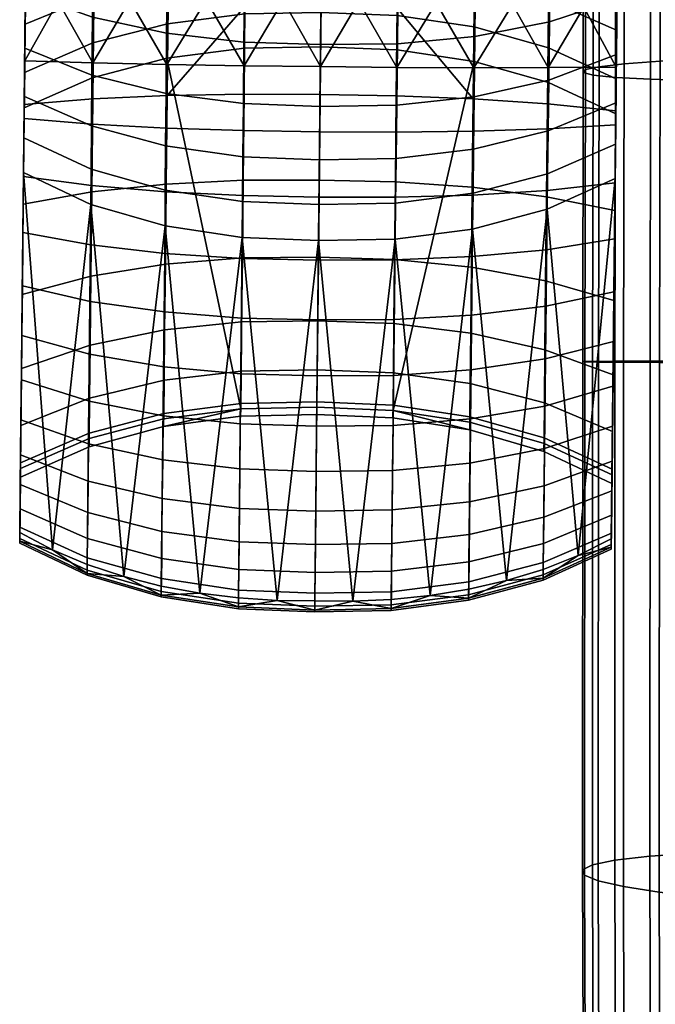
# Model space of a CAD drawing. Header units: millimetres. Extents: x -277 to 277, y -271 to 312.
# Tile 6 of 75: x -277 to -238, y -178 to -118. Entities that reach past the tile are written whole.
import ezdxf

# ---------------------------------------------------------------- set-up
doc = ezdxf.new("R2010")
doc.units = ezdxf.units.MM
doc.header["$MEASUREMENT"] = 0
for name, color, linetype in [('nozky', 250, 'Continuous'), ('podnoz', 7, 'Continuous'), ('podrucky', 7, 'Continuous'), ('sedak', 155, 'Continuous')]:
    doc.layers.add(name, color=color, linetype=linetype)

msp = doc.modelspace()

# ---------------------------------------------------------------- meshes
at = {"layer": 'nozky'}
mesh = msp.add_polyface(dxfattribs=at)
corners = [(-223.801, -223.797, 1), (-224.861, -224.857), (-227.635, -222.51), (-231.426, -218.703, 1), (-230.756, -220.649), (-235.834, -217.366, 1), (-234.141, -219.329), (-237.697, -218.583), (-241.327, -218.433), (-244.934, -218.883), (-245.003, -217.366, 1), (-240.418, -216.914, 1), (-228.583, -218.394, 2), (-225.503, -220.351, 2), (-235.43, -215.917, 2), (-231.916, -216.904, 2), (-249.411, -218.703, 1), (-249.773, -217.23, 2), (-246.299, -216.115, 2), (-248.416, -219.919), (-251.68, -221.515), (-253.475, -220.875, 1), (-242.698, -215.519, 2), (-239.049, -215.452, 2), (-254.637, -223.626), (-257.035, -223.797, 1), (-257.206, -226.195), (-259.317, -229.152), (-259.958, -227.358, 1), (-260.913, -232.417), (-261.95, -235.899), (-263.467, -235.83, 1), (-262.129, -231.421, 1), (-258.729, -223.394, 2), (-256.057, -220.909, 2), (-253.05, -218.84, 2), (-222.74, -222.736, 2), (-261.013, -226.241, 2), (-262.857, -229.392, 2), (-264.223, -232.775, 2), (-220.653, -230.752), (-222.514, -227.631), (-220.879, -227.358, 1), (-218.707, -231.421, 1), (-219.333, -234.137), (-218.397, -228.579, 2), (-216.908, -231.911, 2), (-217.37, -235.83, 1), (-215.921, -235.425, 2), (-220.355, -225.499, 2), (-227.635, -222.51), (-224.861, -224.857), (-232.641, -232.636), (-234.307, -231.269), (-236.209, -230.252), (-230.756, -220.649), (-238.272, -229.626), (-240.418, -229.414), (-241.327, -218.433), (-237.697, -218.583), (-234.141, -219.329), (-242.564, -229.626), (-244.934, -218.883), (-244.628, -230.252), (-248.416, -219.919), (-246.529, -231.269), (-251.68, -221.515), (-248.196, -232.636), (-254.637, -223.626), (-249.564, -234.303), (-250.581, -236.205), (-260.913, -232.417), (-259.317, -229.152), (-257.206, -226.195), (-230.256, -236.205), (-231.272, -234.303), (-222.514, -227.631), (-220.653, -230.752), (-178.444, -8, 375.728), (-192.391, -8, 374.508), (-192.264, -7.866, 373.057), (-178.188, -7.438, 372.794), (-192.518, -7.866, 375.958), (-178.701, -7.438, 378.661)]
mesh.append_faces([[corners[k] for k in face] for face in [(0, 1, 2, 2), (3, 2, 4, 4), (5, 6, 7, 7), (8, 9, 10, 11), (7, 8, 11, 5), (3, 4, 6, 6), (0, 3, 12, 13), (3, 0, 2, 2), (5, 3, 6, 6), (3, 5, 14, 15), (10, 16, 17, 18), (16, 10, 9, 19), (19, 20, 21, 16), (11, 10, 18, 22), (5, 11, 23, 14), (21, 20, 24, 24), (25, 24, 26, 26), (26, 27, 28, 25), (29, 30, 31, 32), (27, 29, 32, 28), (21, 24, 25, 25), (21, 25, 33, 34), (16, 21, 35, 17), (13, 36, 0, 0), (3, 15, 12, 12), (11, 22, 23, 23), (25, 28, 37, 33), (34, 35, 21, 21), (38, 37, 28, 32), (32, 39, 38, 38), (40, 41, 42, 43), (40, 43, 44, 44), (41, 1, 0, 42), (43, 42, 45, 46), (47, 43, 46, 48), (42, 0, 36, 49), (49, 45, 42, 42), (50, 51, 52, 53), (53, 54, 55, 50), (56, 57, 58, 59), (54, 56, 60, 55), (57, 61, 62, 58), (61, 63, 64, 62), (63, 65, 66, 64), (65, 67, 68, 66), (69, 70, 71, 72), (67, 69, 72, 73), (56, 59, 60, 60), (73, 68, 67, 67), (74, 75, 76, 77), (75, 52, 51, 76), (78, 79, 80, 81), (82, 79, 78, 78), (83, 82, 78, 78)]])
at = {"layer": 'podnoz'}
mesh = msp.add_polyface(dxfattribs=at)
corners = [(-217.963, -250.212, 6), (-216.753, -246.755, 6), (-222.924, -244.648, 6), (-223.727, -247.15, 6), (-216.072, -243.157, 6), (-222.493, -242.056, 6), (-215.936, -239.498, 6), (-216.346, -235.859, 6), (-222.78, -236.822, 6), (-222.445, -239.429, 6), (-217.293, -232.322, 6), (-223.491, -234.292, 6), (-220.913, -256.053, 5.5), (-218.844, -253.046, 5.5), (-219.674, -253.449, 6), (-221.848, -256.396, 6), (-217.234, -249.77, 5.5), (-216.119, -246.295, 5.5), (-216.753, -246.755, 6), (-217.963, -250.212, 6), (-215.522, -242.694, 5.5), (-216.072, -243.157, 6), (-215.456, -239.045, 5.5), (-215.921, -235.425, 5.5), (-216.346, -235.859, 6), (-215.936, -239.498, 6), (-216.908, -231.911, 5.5), (-217.293, -232.322, 6), (-218.397, -228.579, 5.5), (-220.355, -225.499, 5.5), (-220.705, -225.865, 6), (-218.758, -228.966, 6), (-218.844, -253.046, 2), (-218.844, -253.046, 5.5), (-220.913, -256.053, 5.5), (-220.913, -256.053, 2), (-216.119, -246.295, 2), (-216.119, -246.295, 5.5), (-217.234, -249.77, 5.5), (-217.234, -249.77, 2), (-215.522, -242.694, 2), (-215.522, -242.694, 5.5), (-215.921, -235.425, 2), (-215.921, -235.425, 5.5), (-215.456, -239.045, 5.5), (-215.456, -239.045, 2), (-216.908, -231.911, 2), (-216.908, -231.911, 5.5), (-220.355, -225.499, 2), (-220.355, -225.499, 5.5), (-218.397, -228.579, 5.5), (-218.397, -228.579, 2), (-148.361, -132.913, 62.429), (-233.814, -247.389, 49.965), (-132.913, -148.361, 62.429), (-41.582, -41.581, 74.811), (-247.39, -233.814, 49.965), (-235.726, -216.823, 25), (-248.042, -233.063, 49.068), (-149.013, -132.163, 61.532), (-144.424, -122.437, 27.052), (-51.451, -29.661, 52.313), (-53.121, -28.05, 29.103), (-49.895, -31.162, 73.926), (-122.438, -144.423, 27.052), (-31.162, -49.895, 73.926), (-132.117, -148.968, 61.538), (-216.823, -235.725, 25), (-233.063, -248.042, 49.068), (-132.913, -148.361, 62.429), (-233.063, -248.042, 49.068), (-132.117, -148.968, 61.538), (-233.814, -247.389, 49.965), (-31.991, -49.342, 74.811), (-148.361, -132.913, 62.429), (-149.013, -132.163, 61.532), (-247.39, -233.814, 49.965), (-49.342, -31.991, 74.811), (-49.895, -31.162, 73.926)]
mesh.append_faces([[corners[k] for k in face] for face in [(0, 1, 2, 3), (1, 4, 5, 2), (6, 7, 8, 9), (7, 10, 11, 8), (4, 6, 9, 5), (12, 13, 14, 15), (16, 17, 18, 19), (17, 20, 21, 18), (13, 16, 19, 14), (22, 23, 24, 25), (23, 26, 27, 24), (28, 29, 30, 31), (26, 28, 31, 27), (20, 22, 25, 21), (32, 33, 34, 35), (36, 37, 38, 39), (40, 41, 37, 36), (39, 38, 33, 32), (42, 43, 44, 45), (46, 47, 43, 42), (48, 49, 50, 51), (51, 50, 47, 46), (45, 44, 41, 40), (52, 53, 54, 54), (55, 52, 54, 54), (53, 52, 56, 56), (57, 58, 59, 59), (59, 60, 57, 57), (61, 62, 60, 60), (59, 63, 60, 60), (64, 65, 66, 66), (67, 66, 68, 68), (64, 66, 67, 67), (69, 70, 71, 71), (72, 70, 69, 69), (69, 71, 73, 73), (74, 75, 76, 76), (75, 77, 78, 78), (74, 77, 75, 75)]])
mesh = msp.add_polyface(dxfattribs=at)
corners = [(-232.601, -229.898, 24.511), (-231.153, -231.149, 24.511), (-228.543, -228.539, 6.979), (-230.547, -226.827, 6.979), (-223.624, -240.414, 6.979), (-223.831, -237.787, 6.979), (-227.579, -237.8, 24.511), (-227.335, -239.696, 24.511), (-224.446, -235.225, 6.979), (-228.097, -235.958, 24.511), (-225.455, -232.79, 6.979), (-226.832, -230.543, 6.979), (-229.902, -232.597, 24.511), (-228.877, -234.211, 24.511), (-223.831, -243.041, 6.979), (-227.37, -241.609, 24.511), (-227.69, -227.687, 6), (-229.68, -225.969, 6), (-230.547, -226.827, 6.979), (-228.543, -228.539, 6.979), (-231.896, -224.559, 6), (-232.794, -225.451, 6.979), (-222.493, -242.056, 6), (-222.445, -239.429, 6), (-223.624, -240.414, 6.979), (-223.831, -243.041, 6.979), (-222.78, -236.822, 6), (-223.831, -237.787, 6.979), (-223.491, -234.292, 6), (-224.562, -231.893, 6), (-225.455, -232.79, 6.979), (-224.446, -235.225, 6.979), (-225.973, -229.675, 6), (-226.832, -230.543, 6.979), (-223.094, -223.09, 6), (-225.869, -220.701, 6), (-229.68, -225.969, 6), (-227.69, -227.687, 6), (-228.971, -218.754, 6), (-231.896, -224.559, 6), (-218.758, -228.966, 6), (-220.705, -225.865, 6), (-225.973, -229.675, 6), (-224.562, -231.893, 6), (-217.293, -232.322, 6), (-223.491, -234.292, 6), (-222.74, -222.736, 5.5), (-225.503, -220.351, 5.5), (-225.869, -220.701, 6), (-223.094, -223.09, 6), (-228.583, -218.394, 5.5), (-231.916, -216.904, 5.5), (-232.326, -217.289, 6), (-228.971, -218.754, 6), (-220.355, -225.499, 5.5), (-220.705, -225.865, 6), (-222.74, -222.736, 2), (-225.503, -220.351, 2), (-225.503, -220.351, 5.5), (-222.74, -222.736, 5.5), (-228.583, -218.394, 2), (-231.916, -216.904, 2), (-231.916, -216.904, 5.5), (-228.583, -218.394, 5.5), (-220.355, -225.499, 5.5), (-220.355, -225.499, 2), (-228.158, -237.976, 25), (-227.918, -240.414, 25), (-227.617, -240.414, 24.755), (-227.863, -237.917, 24.755), (-228.87, -235.631, 25), (-228.592, -235.516, 24.755), (-230.025, -233.47, 25), (-229.774, -233.302, 24.755), (-231.579, -231.575, 25), (-231.366, -231.362, 24.755), (-227.335, -239.696, 24.511), (-227.579, -237.8, 24.511), (-228.097, -235.958, 24.511), (-227.37, -241.609, 24.511), (-229.902, -232.597, 24.511), (-228.877, -234.211, 24.511), (-231.153, -231.149, 24.511), (-149.013, -132.163, 61.532), (-248.042, -233.063, 49.068), (-247.39, -233.814, 49.965)]
mesh.append_faces([[corners[k] for k in face] for face in [(0, 1, 2, 3), (4, 5, 6, 7), (5, 8, 9, 6), (10, 11, 12, 13), (11, 2, 1, 12), (8, 10, 13, 9), (14, 4, 7, 15), (16, 17, 18, 19), (17, 20, 21, 18), (22, 23, 24, 25), (23, 26, 27, 24), (28, 29, 30, 31), (29, 32, 33, 30), (26, 28, 31, 27), (19, 33, 32, 16), (34, 35, 36, 37), (35, 38, 39, 36), (40, 41, 42, 43), (41, 34, 37, 42), (44, 40, 43, 45), (46, 47, 48, 49), (50, 51, 52, 53), (47, 50, 53, 48), (54, 46, 49, 55), (56, 57, 58, 59), (60, 61, 62, 63), (57, 60, 63, 58), (56, 59, 64, 65), (66, 67, 68, 69), (70, 66, 69, 71), (72, 70, 71, 73), (74, 72, 73, 75), (76, 77, 69, 68), (77, 78, 71, 69), (68, 79, 76, 76), (80, 73, 81, 81), (80, 82, 75, 73), (73, 71, 78, 81), (83, 84, 85, 85)]])
at = {"layer": 'podrucky'}
mesh = msp.add_polyface(dxfattribs=at)
corners = [(-240.345, -123.722, 644.091), (-244.508, -123.298, 642.229), (-244.448, -117.538, 642.69), (-240.281, -117.543, 644.59), (-248.969, -117.517, 641.422), (-249.026, -122.997, 640.987), (-253.645, -117.482, 640.738), (-248.975, -121.107, 651.673), (-246.639, -117.271, 651.211), (-248.934, -117.208, 651.768), (-244.453, -121.102, 650.403), (-244.414, -117.344, 650.5), (-242.285, -117.427, 649.629), (-240.318, -121.067, 648.491), (-240.281, -117.521, 648.591), (-251.272, -117.155, 652.177), (-244.399, -113.424, 474.576), (-244.356, -109.109, 466.42), (-248.873, -108.086, 466.794), (-248.914, -112.294, 474.949), (-244.429, -117.028, 483.036), (-248.942, -115.817, 483.39), (-244.446, -119.893, 491.706), (-248.957, -118.631, 492.03), (-240.294, -118.835, 482.5), (-240.255, -115.11, 474.011), (-240.208, -110.633, 465.852), (-248.959, -120.725, 500.782), (-244.45, -122.01, 500.491), (-240.348, -123.921, 500.051), (-240.325, -121.775, 491.216), (-248.83, -110.448, 442.633), (-248.873, -115.054, 451.528), (-253.587, -115.416, 451.287), (-253.541, -110.709, 442.393), (-244.387, -118.316, 461.087), (-244.426, -121.857, 470.379), (-248.955, -122.873, 469.995), (-248.915, -119.201, 460.66), (-244.346, -114.329, 451.978), (-244.305, -109.912, 443.084), (-240.31, -120.299, 470.957), (-240.34, -123.234, 480.314), (-244.462, -124.941, 479.821), (-240.235, -113.21, 452.656), (-240.274, -116.955, 461.729), (-240.192, -109.076, 443.764), (-240.31, -120.299, 470.957), (-240.255, -115.11, 474.011), (-240.34, -123.234, 480.314), (-240.274, -116.955, 461.729), (-240.208, -110.633, 465.852), (-240.294, -118.835, 482.5), (-240.325, -121.775, 491.216), (-240.367, -125.752, 489.772), (-240.154, -105.45, 458.122), (-240.235, -113.21, 452.656), (-240.192, -109.076, 443.764), (-240.093, -99.627, 450.909), (-240.354, -124.581, 647.999), (-240.391, -128.107, 647.092), (-240.281, -117.543, 644.59), (-240.281, -117.521, 648.591), (-240.318, -121.067, 648.491), (-240.345, -123.722, 644.091)]
mesh.append_faces([[corners[k] for k in face] for face in [(0, 1, 2, 3), (4, 2, 1, 5), (5, 6, 4, 4), (7, 8, 9, 9), (10, 11, 8, 8), (11, 10, 12, 12), (12, 13, 14, 14), (13, 12, 10, 10), (7, 10, 8, 8), (7, 9, 15, 15), (16, 17, 18, 19), (20, 16, 19, 21), (22, 20, 21, 23), (20, 24, 25, 16), (16, 25, 26, 17), (23, 27, 28, 22), (22, 28, 29, 30), (24, 20, 22, 30), (31, 32, 33, 34), (35, 36, 37, 38), (39, 35, 38, 32), (40, 39, 32, 31), (36, 41, 42, 43), (39, 44, 45, 35), (41, 36, 35, 45), (44, 39, 40, 46), (47, 48, 49, 49), (50, 51, 47, 47), (52, 49, 48, 48), (53, 54, 52, 52), (48, 47, 51, 51), (55, 50, 56, 56), (51, 50, 55, 55), (57, 58, 56, 56), (59, 60, 61, 61), (62, 63, 61, 61), (59, 61, 63, 63), (60, 64, 61, 61)]])
mesh = msp.add_polyface(dxfattribs=at)
corners = [(-267.67, -119.005, 460.66), (-262.965, -119.552, 460.433), (-263.003, -123.293, 469.79), (-267.707, -122.677, 469.995), (-267.625, -114.857, 451.528), (-262.919, -115.318, 451.287), (-267.571, -110.251, 442.633), (-262.867, -110.612, 442.393), (-272.179, -118.025, 461.087), (-272.214, -121.566, 470.379), (-272.135, -114.038, 451.978), (-272.242, -124.65, 479.821), (-276.327, -122.856, 480.314), (-276.296, -119.922, 470.957), (-276.261, -116.578, 461.729), (-276.222, -112.833, 452.656), (-267.616, -118.435, 492.03), (-262.918, -117.838, 492.203), (-262.88, -115.053, 483.578), (-267.572, -115.622, 483.39), (-272.109, -116.738, 483.036), (-267.526, -112.099, 474.949), (-272.064, -113.134, 474.576), (-272.152, -119.603, 491.706), (-276.242, -114.733, 474.011), (-276.281, -118.458, 482.5), (-267.658, -120.529, 500.782), (-262.951, -119.92, 500.937), (-272.192, -121.719, 500.491), (-276.312, -121.398, 491.216), (-276.334, -123.544, 500.051), (-267.65, -120.911, 651.673), (-262.957, -120.989, 652.351), (-265.271, -117.008, 652.177), (-267.609, -117.012, 651.768), (-269.905, -117.027, 651.211), (-272.171, -120.812, 650.403), (-272.131, -117.053, 650.5), (-274.261, -117.092, 649.629), (-276.267, -117.144, 648.591), (-276.304, -120.69, 648.491), (-272.21, -124.537, 649.891), (-276.341, -124.204, 647.999), (-276.332, -123.345, 644.091), (-276.268, -117.166, 644.59), (-272.101, -117.248, 642.69), (-272.161, -123.008, 642.229), (-267.581, -117.322, 641.422), (-267.638, -122.802, 640.987), (-262.905, -117.385, 640.738), (-276.268, -117.166, 644.59), (-276.304, -120.69, 648.491), (-276.267, -117.144, 648.591), (-276.332, -123.345, 644.091), (-276.327, -122.856, 480.314), (-276.354, -125.375, 489.772), (-276.281, -118.458, 482.5), (-276.312, -121.398, 491.216), (-276.261, -116.578, 461.729), (-276.296, -119.922, 470.957), (-276.195, -110.256, 465.852), (-276.242, -114.733, 474.011), (-276.141, -105.073, 458.122), (-276.222, -112.833, 452.656)]
mesh.append_faces([[corners[k] for k in face] for face in [(0, 1, 2, 3), (4, 5, 1, 0), (6, 7, 5, 4), (8, 0, 3, 9), (10, 4, 0, 8), (9, 11, 12, 13), (10, 8, 14, 15), (13, 14, 8, 9), (16, 17, 18, 19), (20, 19, 21, 22), (23, 16, 19, 20), (20, 22, 24, 25), (26, 27, 17, 16), (16, 23, 28, 26), (23, 29, 30, 28), (25, 29, 23, 20), (31, 32, 33, 33), (31, 34, 35, 35), (36, 35, 37, 37), (37, 38, 36, 36), (38, 39, 40, 40), (40, 36, 38, 38), (31, 35, 36, 36), (31, 33, 34, 34), (41, 36, 40, 42), (43, 44, 45, 46), (47, 48, 46, 45), (48, 47, 49, 49), (50, 51, 52, 52), (51, 50, 53, 53), (54, 55, 56, 56), (57, 56, 55, 55), (58, 59, 60, 60), (54, 61, 59, 59), (62, 63, 58, 58), (61, 60, 59, 59), (61, 54, 56, 56)]])
mesh = msp.add_polyface(dxfattribs=at)
corners = [(-249.026, -122.997, 640.987), (-253.701, -122.811, 640.316), (-253.645, -117.482, 640.738), (-258.281, -117.437, 640.59), (-258.336, -122.733, 640.171), (-258.318, -121.043, 652.49), (-255.97, -117.078, 652.579), (-258.277, -117.053, 652.584), (-253.668, -121.086, 652.351), (-253.626, -117.112, 652.445), (-251.272, -117.155, 652.177), (-248.975, -121.107, 651.673), (-253.59, -111.67, 475.147), (-253.548, -107.519, 466.993), (-258.175, -107.367, 467.033), (-258.218, -111.506, 475.186), (-253.621, -115.15, 483.578), (-258.255, -114.977, 483.615), (-253.642, -117.935, 492.203), (-258.284, -117.757, 492.237), (-248.914, -112.294, 474.949), (-248.873, -108.086, 466.794), (-248.942, -115.817, 483.39), (-248.957, -118.631, 492.03), (-253.652, -120.017, 500.937), (-258.306, -119.836, 500.969), (-248.959, -120.725, 500.782), (-253.631, -119.649, 460.433), (-253.671, -123.391, 469.79), (-258.344, -123.456, 469.749), (-258.304, -119.701, 460.387), (-253.587, -115.416, 451.287), (-258.26, -115.45, 451.239), (-253.541, -110.709, 442.393), (-258.21, -110.723, 442.344), (-253.492, -105.553, 433.785), (-258.156, -105.543, 433.739), (-248.915, -119.201, 460.66), (-248.955, -122.873, 469.995), (-248.873, -115.054, 451.528), (-262.965, -119.552, 460.433), (-263.003, -123.293, 469.79), (-262.919, -115.318, 451.287), (-262.867, -110.612, 442.393), (-262.807, -105.455, 433.785), (-262.838, -111.573, 475.147), (-262.793, -107.422, 466.993), (-262.88, -115.053, 483.578), (-262.918, -117.838, 492.203), (-267.526, -112.099, 474.949), (-267.479, -107.891, 466.794), (-267.572, -115.622, 483.39), (-262.951, -119.92, 500.937), (-260.572, -117.03, 652.579), (-262.957, -120.989, 652.351), (-262.916, -117.014, 652.445), (-265.271, -117.008, 652.177), (-267.638, -122.802, 640.987), (-262.905, -117.385, 640.738), (-262.961, -122.714, 640.316)]
mesh.append_faces([[corners[k] for k in face] for face in [(0, 1, 2, 2), (3, 2, 1, 4), (5, 6, 7, 7), (8, 9, 6, 6), (10, 9, 8, 8), (5, 8, 6, 6), (11, 10, 8, 8), (12, 13, 14, 15), (16, 12, 15, 17), (18, 16, 17, 19), (20, 21, 13, 12), (22, 20, 12, 16), (23, 22, 16, 18), (24, 18, 19, 25), (26, 23, 18, 24), (27, 28, 29, 30), (31, 27, 30, 32), (33, 31, 32, 34), (35, 33, 34, 36), (37, 38, 28, 27), (39, 37, 27, 31), (40, 30, 29, 41), (42, 32, 30, 40), (43, 34, 32, 42), (44, 36, 34, 43), (45, 15, 14, 46), (47, 17, 15, 45), (48, 19, 17, 47), (49, 45, 46, 50), (51, 47, 45, 49), (52, 25, 19, 48), (5, 7, 53, 53), (54, 53, 55, 55), (56, 54, 55, 55), (5, 53, 54, 54), (57, 58, 59, 59), (3, 4, 59, 58)]])
mesh = msp.add_polyface(dxfattribs=at)
corners = [(-249.081, -128.377, 639.298), (-249.026, -122.997, 640.987), (-244.508, -123.298, 642.229), (-244.566, -128.953, 640.451), (-253.755, -128.043, 638.676), (-253.701, -122.811, 640.316), (-258.391, -127.934, 638.541), (-258.336, -122.733, 640.171), (-249.13, -133.238, 636.438), (-244.618, -134.061, 637.441), (-253.804, -132.771, 635.897), (-258.44, -132.633, 635.78), (-240.345, -123.722, 644.091), (-240.409, -129.789, 642.178), (-258.535, -141.748, 611.954), (-253.897, -141.938, 611.923), (-253.652, -120.017, 500.937), (-258.306, -119.836, 500.969), (-248.959, -120.725, 500.782), (-253.709, -125.025, 651.818), (-253.668, -121.086, 652.351), (-258.318, -121.043, 652.49), (-258.36, -124.998, 651.955), (-249.015, -124.972, 651.147), (-248.975, -121.107, 651.673), (-244.491, -124.827, 649.891), (-244.453, -121.102, 650.403), (-253.75, -128.98, 650.821), (-258.401, -128.968, 650.955), (-249.055, -128.851, 650.166), (-244.53, -128.566, 648.94), (-253.79, -132.796, 649.382), (-258.442, -132.799, 649.511), (-249.093, -132.594, 648.751), (-244.567, -132.173, 647.571), (-240.391, -128.107, 647.092), (-240.354, -124.581, 647.999), (-240.427, -131.509, 645.791), (-240.318, -121.067, 648.491), (-253.708, -126.625, 479.32), (-253.742, -129.342, 488.98), (-258.406, -129.425, 488.952), (-258.378, -126.701, 479.285), (-253.671, -123.391, 469.79), (-258.344, -123.456, 469.749), (-248.994, -126.055, 479.494), (-249.031, -128.738, 489.119), (-248.955, -122.873, 469.995), (-244.462, -124.941, 479.821), (-244.498, -127.558, 489.379), (-244.426, -121.857, 470.379), (-258.429, -131.621, 498.709), (-253.772, -131.536, 498.73), (-249.066, -130.915, 498.83), (-244.531, -129.705, 499.018), (-240.34, -123.234, 480.314), (-240.367, -125.752, 489.772), (-240.389, -127.85, 499.303), (-240.294, -118.835, 482.5), (-240.367, -125.752, 489.772), (-240.34, -123.234, 480.314), (-240.348, -123.921, 500.051), (-240.389, -127.85, 499.303), (-240.325, -121.775, 491.216), (-240.345, -123.722, 644.091), (-240.461, -134.74, 644.111), (-240.409, -129.789, 642.178), (-240.427, -131.509, 645.791), (-240.391, -128.107, 647.092)]
mesh.append_faces([[corners[k] for k in face] for face in [(0, 1, 2, 3), (4, 5, 1, 0), (6, 7, 5, 4), (8, 0, 3, 9), (10, 4, 0, 8), (11, 6, 4, 10), (2, 12, 13, 3), (14, 15, 16, 17), (18, 16, 15, 15), (19, 20, 21, 22), (23, 24, 20, 19), (25, 26, 24, 23), (27, 19, 22, 28), (29, 23, 19, 27), (30, 25, 23, 29), (31, 27, 28, 32), (33, 29, 27, 31), (34, 30, 29, 33), (30, 35, 36, 25), (34, 37, 35, 30), (25, 36, 38, 26), (39, 40, 41, 42), (43, 39, 42, 44), (45, 46, 40, 39), (47, 45, 39, 43), (48, 49, 46, 45), (50, 48, 45, 47), (51, 41, 40, 52), (46, 53, 52, 40), (49, 54, 53, 46), (48, 55, 56, 49), (54, 49, 56, 57), (58, 59, 60, 60), (61, 62, 63, 63), (59, 63, 62, 62), (64, 65, 66, 66), (67, 65, 64, 64), (64, 68, 67, 67)]])
mesh = msp.add_polyface(dxfattribs=at)
corners = [(-263.033, -126.527, 479.32), (-258.378, -126.701, 479.285), (-258.406, -129.425, 488.952), (-263.056, -129.244, 488.98), (-263.003, -123.293, 469.79), (-258.344, -123.456, 469.749), (-267.734, -125.859, 479.494), (-267.754, -128.542, 489.119), (-267.707, -122.677, 469.995), (-272.242, -124.65, 479.821), (-272.261, -127.268, 489.379), (-272.214, -121.566, 470.379), (-258.429, -131.621, 498.709), (-263.072, -131.438, 498.73), (-267.764, -130.719, 498.83), (-272.273, -129.415, 499.018), (-276.354, -125.375, 489.772), (-276.327, -122.856, 480.314), (-276.375, -127.473, 499.303), (-262.999, -124.928, 651.818), (-258.36, -124.998, 651.955), (-258.318, -121.043, 652.49), (-262.957, -120.989, 652.351), (-267.691, -124.776, 651.147), (-267.65, -120.911, 651.673), (-272.21, -124.537, 649.891), (-272.171, -120.812, 650.403), (-263.041, -128.883, 650.821), (-258.401, -128.968, 650.955), (-267.732, -128.656, 650.166), (-272.25, -128.275, 648.94), (-263.081, -132.699, 649.382), (-258.442, -132.799, 649.511), (-267.772, -132.399, 648.751), (-272.289, -131.882, 647.571), (-276.341, -124.204, 647.999), (-276.378, -127.73, 647.092), (-276.414, -131.131, 645.791), (-258.535, -141.748, 611.954), (-258.306, -119.836, 500.969), (-262.951, -119.92, 500.937), (-263.166, -141.841, 611.923), (-267.658, -120.529, 500.782), (-267.696, -128.182, 639.298), (-272.222, -128.663, 640.451), (-272.161, -123.008, 642.229), (-267.638, -122.802, 640.987), (-263.016, -127.946, 638.676), (-262.961, -122.714, 640.316), (-258.391, -127.934, 638.541), (-258.336, -122.733, 640.171), (-267.749, -133.043, 636.438), (-272.277, -133.771, 637.441), (-263.066, -132.674, 635.897), (-258.44, -132.633, 635.78), (-276.396, -129.412, 642.178), (-276.332, -123.345, 644.091), (-276.378, -127.73, 647.092), (-276.396, -129.412, 642.178), (-276.414, -131.131, 645.791), (-276.448, -134.363, 644.111), (-276.341, -124.204, 647.999), (-276.332, -123.345, 644.091), (-276.304, -120.69, 648.491), (-276.375, -127.473, 499.303), (-276.312, -121.398, 491.216), (-276.354, -125.375, 489.772), (-276.334, -123.544, 500.051)]
mesh.append_faces([[corners[k] for k in face] for face in [(0, 1, 2, 3), (4, 5, 1, 0), (6, 0, 3, 7), (8, 4, 0, 6), (9, 6, 7, 10), (11, 8, 6, 9), (12, 13, 3, 2), (7, 3, 13, 14), (10, 7, 14, 15), (9, 10, 16, 17), (15, 18, 16, 10), (19, 20, 21, 22), (23, 19, 22, 24), (25, 23, 24, 26), (27, 28, 20, 19), (29, 27, 19, 23), (30, 29, 23, 25), (31, 32, 28, 27), (33, 31, 27, 29), (34, 33, 29, 30), (30, 25, 35, 36), (34, 30, 36, 37), (38, 39, 40, 41), (42, 41, 40, 40), (43, 44, 45, 46), (47, 43, 46, 48), (49, 47, 48, 50), (51, 52, 44, 43), (53, 51, 43, 47), (54, 53, 47, 49), (45, 44, 55, 56), (57, 58, 59, 59), (60, 59, 58, 58), (61, 62, 57, 57), (61, 63, 62, 62), (57, 62, 58, 58), (64, 65, 66, 66), (67, 65, 64, 64)]])
mesh = msp.add_polyface(dxfattribs=at)
corners = [(-258.429, -131.621, 498.709), (-260.956, -153.492, 609.63), (-263.072, -131.438, 498.73), (-265.657, -153.048, 609.689), (-267.764, -130.719, 498.83), (-272.273, -129.415, 499.018), (-274.618, -150.425, 610.068), (-276.375, -127.473, 499.303), (-270.285, -152.042, 609.832), (-263.119, -136.327, 647.518), (-258.48, -136.441, 647.64), (-258.442, -132.799, 649.511), (-263.081, -132.699, 649.382), (-267.81, -135.957, 646.92), (-267.772, -132.399, 648.751), (-272.325, -135.31, 645.8), (-272.289, -131.882, 647.571), (-263.155, -139.72, 645.255), (-258.516, -139.847, 645.369), (-267.846, -139.285, 644.697), (-272.36, -138.515, 643.652), (-263.188, -142.759, 642.692), (-258.548, -142.898, 642.796), (-267.878, -142.265, 642.18), (-272.391, -141.385, 641.22), (-276.448, -134.363, 644.111), (-276.479, -137.383, 642.076), (-276.508, -140.086, 639.773), (-276.414, -131.131, 645.791), (-272.388, -143.652, 611.513), (-272.192, -121.719, 500.491), (-276.334, -123.544, 500.051), (-276.564, -145.47, 611.111), (-267.658, -120.529, 500.782), (-267.854, -142.459, 611.78), (-263.166, -141.841, 611.923), (-267.792, -137.041, 632.664), (-272.323, -137.972, 633.471), (-272.277, -133.771, 637.441), (-267.749, -133.043, 636.438), (-263.108, -136.563, 632.229), (-263.066, -132.674, 635.897), (-258.48, -136.498, 632.135), (-258.44, -132.633, 635.78), (-267.827, -140.11, 628.103), (-272.359, -141.196, 628.674), (-263.14, -139.549, 627.795), (-258.511, -139.467, 627.729), (-263.162, -141.522, 622.679), (-267.85, -142.137, 622.84), (-258.532, -141.429, 622.644), (-276.453, -134.891, 638.945), (-276.396, -129.412, 642.178), (-272.222, -128.663, 640.451), (-276.5, -139.396, 634.681), (-276.537, -142.852, 629.529), (-276.5, -139.396, 634.681), (-276.533, -142.517, 637.185), (-276.508, -140.086, 639.773), (-276.453, -134.891, 638.945), (-276.334, -123.544, 500.051), (-276.605, -149.372, 610.223), (-276.564, -145.47, 611.111), (-276.479, -137.383, 642.076), (-276.396, -129.412, 642.178), (-276.448, -134.363, 644.111), (-276.375, -127.473, 499.303)]
mesh.append_faces([[corners[k] for k in face] for face in [(0, 1, 2, 2), (2, 3, 4, 4), (5, 6, 7, 7), (4, 8, 5, 5), (9, 10, 11, 12), (13, 9, 12, 14), (15, 13, 14, 16), (17, 18, 10, 9), (19, 17, 9, 13), (20, 19, 13, 15), (21, 22, 18, 17), (23, 21, 17, 19), (24, 23, 19, 20), (20, 15, 25, 26), (24, 20, 26, 27), (15, 16, 28, 25), (29, 30, 31, 32), (33, 34, 35, 35), (34, 33, 30, 29), (36, 37, 38, 39), (40, 36, 39, 41), (42, 40, 41, 43), (44, 45, 37, 36), (46, 44, 36, 40), (47, 46, 40, 42), (48, 49, 44, 46), (50, 48, 46, 47), (51, 52, 53, 38), (54, 51, 38, 37), (37, 45, 55, 54), (56, 57, 58, 58), (56, 58, 59, 59), (60, 61, 62, 62), (59, 63, 64, 64), (65, 64, 63, 63), (60, 66, 61, 61), (63, 59, 58, 58)]])
mesh = msp.add_polyface(dxfattribs=at)
corners = [(-249.17, -137.236, 632.664), (-249.13, -133.238, 636.438), (-244.618, -134.061, 637.441), (-244.66, -138.262, 633.471), (-253.844, -136.66, 632.229), (-253.804, -132.771, 635.897), (-258.48, -136.498, 632.135), (-258.44, -132.633, 635.78), (-249.201, -140.305, 628.103), (-244.692, -141.485, 628.674), (-253.874, -139.646, 627.795), (-258.511, -139.467, 627.729), (-253.894, -141.619, 622.679), (-249.22, -142.332, 622.84), (-258.532, -141.429, 622.644), (-258.54, -142.194, 617.248), (-253.902, -142.388, 617.25), (-240.467, -135.268, 638.945), (-244.566, -128.953, 640.451), (-240.409, -129.789, 642.178), (-240.514, -139.773, 634.681), (-240.55, -143.229, 629.529), (-244.714, -143.942, 611.513), (-240.577, -145.847, 611.111), (-240.348, -123.921, 500.051), (-244.45, -122.01, 500.491), (-248.959, -120.725, 500.782), (-253.897, -141.938, 611.923), (-249.222, -142.655, 611.78), (-253.828, -136.424, 647.518), (-253.79, -132.796, 649.382), (-258.442, -132.799, 649.511), (-258.48, -136.441, 647.64), (-249.13, -136.153, 646.92), (-249.093, -132.594, 648.751), (-244.602, -135.601, 645.8), (-244.567, -132.173, 647.571), (-253.863, -139.817, 645.255), (-258.516, -139.847, 645.369), (-249.164, -139.481, 644.697), (-244.635, -138.806, 643.652), (-253.894, -142.856, 642.692), (-258.548, -142.898, 642.796), (-249.194, -142.461, 642.18), (-244.664, -141.675, 641.22), (-240.493, -137.76, 642.076), (-240.461, -134.74, 644.111), (-240.521, -140.463, 639.773), (-240.427, -131.509, 645.791), (-244.531, -129.705, 499.018), (-240.389, -127.85, 499.303), (-242.627, -150.761, 610.068), (-249.066, -130.915, 498.83), (-246.993, -152.286, 609.832), (-249.296, -152.814, 609.75), (-240.618, -149.749, 610.223), (-240.389, -127.85, 499.303), (-240.348, -123.921, 500.051), (-240.521, -140.463, 639.773), (-240.546, -142.894, 637.185), (-240.467, -135.268, 638.945), (-240.569, -145.023, 634.344), (-240.514, -139.773, 634.681), (-240.493, -137.76, 642.076), (-240.409, -129.789, 642.178), (-240.461, -134.74, 644.111)]
mesh.append_faces([[corners[k] for k in face] for face in [(0, 1, 2, 3), (4, 5, 1, 0), (6, 7, 5, 4), (8, 0, 3, 9), (10, 4, 0, 8), (11, 6, 4, 10), (12, 10, 8, 13), (14, 11, 10, 12), (15, 14, 12, 16), (17, 2, 18, 19), (20, 3, 2, 17), (3, 20, 21, 9), (22, 23, 24, 25), (26, 27, 28, 28), (28, 22, 25, 26), (29, 30, 31, 32), (33, 34, 30, 29), (35, 36, 34, 33), (37, 29, 32, 38), (39, 33, 29, 37), (40, 35, 33, 39), (41, 37, 38, 42), (43, 39, 37, 41), (44, 40, 39, 43), (40, 45, 46, 35), (44, 47, 45, 40), (35, 46, 48, 36), (49, 50, 51, 51), (52, 49, 53, 53), (53, 54, 52, 52), (55, 56, 57, 57), (58, 59, 60, 60), (59, 61, 62, 62), (58, 60, 63, 63), (64, 63, 60, 60), (62, 60, 59, 59), (63, 64, 65, 65)]])
mesh = msp.add_polyface(dxfattribs=at)
corners = [(-249.22, -142.332, 622.84), (-249.201, -140.305, 628.103), (-244.692, -141.485, 628.674), (-244.713, -143.612, 623.14), (-249.227, -143.119, 617.257), (-244.72, -144.435, 617.269), (-240.574, -145.506, 623.588), (-240.55, -143.229, 629.529), (-240.583, -146.383, 617.287), (-244.714, -143.942, 611.513), (-249.222, -142.655, 611.78), (-240.577, -145.847, 611.111), (-244.69, -144.258, 638.486), (-244.664, -141.675, 641.22), (-249.194, -142.461, 642.18), (-249.221, -145.145, 639.349), (-244.712, -146.523, 635.482), (-249.245, -147.498, 636.237), (-244.731, -148.44, 632.246), (-249.264, -149.493, 632.884), (-244.747, -150.023, 628.727), (-249.281, -151.14, 629.237), (-244.758, -151.196, 625.051), (-249.293, -152.363, 625.426), (-240.521, -140.463, 639.773), (-240.546, -142.894, 637.185), (-240.569, -145.023, 634.344), (-240.588, -146.825, 631.284), (-240.615, -149.405, 624.485), (-240.603, -148.309, 627.958), (-244.765, -151.943, 621.265), (-240.622, -150.1, 620.91), (-244.768, -152.255, 617.419), (-240.625, -150.384, 617.28), (-244.767, -152.137, 613.661), (-240.624, -150.262, 613.733), (-242.627, -150.761, 610.068), (-246.993, -152.286, 609.832), (-244.761, -151.604, 609.938), (-240.618, -149.749, 610.223), (-244.531, -129.705, 499.018), (-240.389, -127.85, 499.303), (-240.577, -145.847, 611.111), (-240.624, -150.262, 613.733), (-240.618, -149.749, 610.223), (-240.348, -123.921, 500.051), (-240.583, -146.383, 617.287), (-240.622, -150.1, 620.91), (-240.625, -150.384, 617.28), (-240.615, -149.405, 624.485), (-240.574, -145.506, 623.588), (-240.603, -148.309, 627.958), (-240.514, -139.773, 634.681), (-240.569, -145.023, 634.344), (-240.588, -146.825, 631.284), (-240.55, -143.229, 629.529)]
mesh.append_faces([[corners[k] for k in face] for face in [(0, 1, 2, 3), (4, 0, 3, 5), (6, 3, 2, 7), (8, 5, 3, 6), (4, 5, 9, 10), (5, 8, 11, 9), (12, 13, 14, 15), (16, 12, 15, 17), (18, 16, 17, 19), (20, 18, 19, 21), (22, 20, 21, 23), (24, 13, 12, 25), (16, 26, 25, 12), (18, 27, 26, 16), (22, 28, 29, 20), (30, 31, 28, 22), (20, 29, 27, 18), (32, 33, 31, 30), (34, 35, 33, 32), (36, 35, 34, 34), (34, 37, 38, 38), (35, 36, 39, 39), (34, 38, 36, 36), (40, 38, 37, 37), (40, 36, 38, 38), (41, 39, 36, 36), (42, 43, 44, 44), (45, 42, 44, 44), (46, 43, 42, 42), (46, 47, 48, 48), (49, 47, 50, 50), (46, 50, 47, 47), (51, 49, 50, 50), (46, 48, 43, 43), (52, 53, 54, 54), (51, 55, 54, 54), (55, 52, 54, 54), (55, 51, 50, 50)]])
mesh = msp.add_polyface(dxfattribs=at)
corners = [(-272.273, -129.415, 499.018), (-270.285, -152.042, 609.832), (-272.502, -151.313, 609.938), (-274.618, -150.425, 610.068), (-276.375, -127.473, 499.303), (-276.605, -149.372, 610.223), (-272.465, -148.15, 632.246), (-267.955, -149.297, 632.884), (-267.933, -147.302, 636.237), (-272.444, -146.232, 635.482), (-272.483, -149.732, 628.727), (-267.973, -150.944, 629.237), (-272.496, -150.905, 625.051), (-267.987, -152.167, 625.426), (-272.505, -151.652, 621.265), (-267.996, -152.949, 621.5), (-272.509, -151.964, 617.419), (-268, -153.28, 617.512), (-272.508, -151.847, 613.661), (-267.999, -153.165, 613.612), (-276.508, -140.086, 639.773), (-276.533, -142.517, 637.185), (-272.419, -143.968, 638.486), (-272.391, -141.385, 641.22), (-276.555, -144.646, 634.344), (-276.574, -146.448, 631.284), (-276.59, -147.932, 627.958), (-276.601, -149.028, 624.485), (-276.608, -149.723, 620.91), (-276.611, -150.007, 617.28), (-276.61, -149.885, 613.733), (-276.56, -145.129, 623.588), (-276.537, -142.852, 629.529), (-272.359, -141.196, 628.674), (-272.383, -143.322, 623.14), (-276.57, -146.006, 617.287), (-272.393, -144.145, 617.269), (-272.388, -143.652, 611.513), (-276.564, -145.47, 611.111), (-276.574, -146.448, 631.284), (-276.537, -142.852, 629.529), (-276.59, -147.932, 627.958), (-276.555, -144.646, 634.344), (-276.5, -139.396, 634.681), (-276.533, -142.517, 637.185), (-276.56, -145.129, 623.588), (-276.57, -146.006, 617.287), (-276.611, -150.007, 617.28), (-276.608, -149.723, 620.91), (-276.61, -149.885, 613.733), (-276.601, -149.028, 624.485), (-276.564, -145.47, 611.111), (-276.605, -149.372, 610.223)]
mesh.append_faces([[corners[k] for k in face] for face in [(0, 1, 2, 2), (0, 2, 3, 3), (4, 3, 5, 5), (6, 7, 8, 9), (10, 11, 7, 6), (12, 13, 11, 10), (14, 15, 13, 12), (16, 17, 15, 14), (18, 19, 17, 16), (20, 21, 22, 23), (9, 22, 21, 24), (6, 9, 24, 25), (12, 10, 26, 27), (14, 12, 27, 28), (10, 6, 25, 26), (16, 14, 28, 29), (18, 16, 29, 30), (3, 18, 30, 30), (18, 2, 1, 1), (30, 5, 3, 3), (18, 3, 2, 2), (1, 19, 18, 18), (31, 32, 33, 34), (35, 31, 34, 36), (36, 37, 38, 35), (39, 40, 41, 41), (42, 40, 39, 39), (43, 40, 42, 42), (44, 43, 42, 42), (45, 41, 40, 40), (46, 47, 48, 48), (47, 46, 49, 49), (50, 45, 48, 48), (46, 51, 49, 49), (51, 52, 49, 49), (45, 46, 48, 48), (45, 50, 41, 41)]])
mesh = msp.add_polyface(dxfattribs=at)
corners = [(-263.072, -131.438, 498.73), (-260.956, -153.492, 609.63), (-263.301, -153.337, 609.649), (-267.764, -130.719, 498.83), (-265.657, -153.048, 609.689), (-267.994, -152.618, 609.75), (-258.429, -131.621, 498.709), (-258.659, -153.52, 609.629), (-270.285, -152.042, 609.832), (-263.217, -145.496, 639.808), (-258.576, -145.646, 639.902), (-258.548, -142.898, 642.796), (-263.188, -142.759, 642.692), (-267.908, -144.949, 639.349), (-267.878, -142.265, 642.18), (-272.419, -143.968, 638.486), (-272.391, -141.385, 641.22), (-263.242, -147.896, 636.639), (-258.602, -148.056, 636.721), (-267.933, -147.302, 636.237), (-272.444, -146.232, 635.482), (-263.264, -149.932, 633.224), (-258.623, -150.099, 633.293), (-267.955, -149.297, 632.884), (-263.282, -151.614, 629.508), (-258.641, -151.788, 629.563), (-267.973, -150.944, 629.237), (-263.296, -152.863, 625.625), (-258.654, -153.042, 625.666), (-267.987, -152.167, 625.426), (-263.304, -153.663, 621.626), (-258.662, -153.846, 621.651), (-267.996, -152.949, 621.5), (-263.308, -154.004, 617.561), (-258.666, -154.189, 617.571), (-268, -153.28, 617.512), (-263.307, -153.89, 613.587), (-258.665, -154.075, 613.582), (-267.999, -153.165, 613.612), (-267.85, -142.137, 622.84), (-272.383, -143.322, 623.14), (-272.359, -141.196, 628.674), (-267.827, -140.11, 628.103), (-267.859, -142.924, 617.257), (-272.393, -144.145, 617.269), (-263.17, -142.29, 617.25), (-263.162, -141.522, 622.679), (-258.54, -142.194, 617.248), (-258.532, -141.429, 622.644), (-267.854, -142.459, 611.78), (-272.388, -143.652, 611.513), (-263.166, -141.841, 611.923), (-258.535, -141.748, 611.954)]
mesh.append_faces([[corners[k] for k in face] for face in [(0, 1, 2, 2), (3, 4, 5, 5), (4, 0, 2, 2), (1, 6, 7, 7), (8, 3, 5, 5), (9, 10, 11, 12), (13, 9, 12, 14), (15, 13, 14, 16), (17, 18, 10, 9), (19, 17, 9, 13), (20, 19, 13, 15), (21, 22, 18, 17), (23, 21, 17, 19), (24, 25, 22, 21), (26, 24, 21, 23), (27, 28, 25, 24), (29, 27, 24, 26), (30, 31, 28, 27), (32, 30, 27, 29), (33, 34, 31, 30), (35, 33, 30, 32), (36, 37, 34, 33), (38, 36, 33, 35), (1, 7, 37, 37), (4, 36, 38, 38), (1, 36, 2, 2), (36, 4, 2, 2), (38, 5, 4, 4), (8, 5, 38, 38), (36, 1, 37, 37), (39, 40, 41, 42), (43, 44, 40, 39), (45, 43, 39, 46), (47, 45, 46, 48), (43, 49, 50, 44), (49, 43, 51, 51), (47, 52, 51, 45), (45, 51, 43, 43)]])
mesh = msp.add_polyface(dxfattribs=at)
corners = [(-253.902, -142.388, 617.25), (-253.894, -141.619, 622.679), (-249.22, -142.332, 622.84), (-249.227, -143.119, 617.257), (-249.222, -142.655, 611.78), (-253.897, -141.938, 611.923), (-258.54, -142.194, 617.248), (-258.535, -141.748, 611.954), (-253.922, -145.593, 639.808), (-253.894, -142.856, 642.692), (-258.548, -142.898, 642.796), (-258.576, -145.646, 639.902), (-249.221, -145.145, 639.349), (-249.194, -142.461, 642.18), (-253.947, -147.994, 636.639), (-258.602, -148.056, 636.721), (-249.245, -147.498, 636.237), (-253.968, -150.029, 633.224), (-258.623, -150.099, 633.293), (-249.264, -149.493, 632.884), (-253.985, -151.711, 629.508), (-258.641, -151.788, 629.563), (-249.281, -151.14, 629.237), (-253.998, -152.961, 625.625), (-258.654, -153.042, 625.666), (-249.293, -152.363, 625.426), (-254.006, -153.76, 621.626), (-258.662, -153.846, 621.651), (-249.3, -153.145, 621.5), (-244.765, -151.943, 621.265), (-244.758, -151.196, 625.051), (-254.009, -154.102, 617.561), (-258.666, -154.189, 617.571), (-249.303, -153.476, 617.512), (-244.768, -152.255, 617.419), (-254.008, -153.988, 613.587), (-258.665, -154.075, 613.582), (-249.302, -153.36, 613.612), (-244.767, -152.137, 613.661), (-256.35, -153.54, 609.63), (-258.659, -153.52, 609.629), (-251.641, -153.194, 609.689), (-254.002, -153.434, 609.649), (-249.296, -152.814, 609.75), (-246.993, -152.286, 609.832), (-253.772, -131.536, 498.73), (-249.066, -130.915, 498.83), (-258.429, -131.621, 498.709)]
mesh.append_faces([[corners[k] for k in face] for face in [(0, 1, 2, 3), (4, 5, 3, 3), (6, 0, 5, 7), (0, 3, 5, 5), (8, 9, 10, 11), (12, 13, 9, 8), (14, 8, 11, 15), (16, 12, 8, 14), (17, 14, 15, 18), (19, 16, 14, 17), (20, 17, 18, 21), (22, 19, 17, 20), (23, 20, 21, 24), (25, 22, 20, 23), (26, 23, 24, 27), (28, 25, 23, 26), (29, 30, 25, 28), (31, 26, 27, 32), (33, 28, 26, 31), (34, 29, 28, 33), (35, 31, 32, 36), (37, 33, 31, 35), (38, 34, 33, 37), (39, 36, 40, 40), (41, 37, 35, 35), (39, 42, 35, 35), (35, 42, 41, 41), (37, 41, 43, 43), (44, 37, 43, 43), (44, 38, 37, 37), (35, 36, 39, 39), (45, 42, 39, 39), (46, 43, 41, 41), (41, 42, 45, 45), (39, 40, 47, 47), (47, 45, 39, 39), (45, 46, 41, 41)]])
at = {"layer": 'sedak'}
mesh = msp.add_polyface(dxfattribs=at)
corners = [(-226.96, -102.463, 420.073), (-200.518, -113.867, 420.947), (-226.96, -109.19, 420.626), (-226.96, -82.06, 418.31), (-226.961, -68.49, 417.103), (-200.518, -86.073, 418.586), (-226.96, -95.62, 419.494), (-226.96, -88.831, 418.906), (-226.96, -115.653, 421.138), (-235.296, -81.918, 420.134), (-235.293, -54.791, 417.72), (-231.55, -54.891, 416.383), (-231.55, -82.023, 418.794), (-238.221, -81.756, 422.207), (-238.216, -54.636, 419.792), (-240.348, -81.547, 424.891), (-240.342, -54.435, 422.475), (-241.699, -81.299, 428.063), (-241.692, -54.197, 425.648), (-242.299, -81.023, 431.601), (-242.291, -53.932, 429.186), (-235.298, -95.476, 421.317), (-231.551, -95.582, 419.978), (-238.223, -95.312, 423.39), (-240.351, -95.099, 426.073), (-241.703, -94.848, 429.244), (-242.303, -94.568, 432.781), (-242.172, -94.269, 436.561), (-242.168, -80.728, 435.382), (-241.334, -93.959, 440.462), (-241.331, -80.423, 439.284), (-239.813, -93.65, 444.361), (-239.809, -80.118, 443.183), (-237.629, -93.351, 448.136), (-237.626, -79.823, 446.958), (-234.807, -93.071, 451.664), (-234.805, -79.547, 450.486), (-231.369, -92.821, 454.822), (-231.368, -79.299, 453.645), (-227.338, -92.609, 457.489), (-227.338, -79.09, 456.311), (-222.736, -92.445, 459.542), (-222.737, -78.929, 458.363), (-217.587, -92.34, 460.858), (-217.59, -78.825, 459.678), (-235.301, -109.044, 422.444), (-231.552, -109.152, 421.107), (-238.228, -108.877, 424.515), (-240.357, -108.661, 427.197), (-241.71, -108.405, 430.367), (-242.31, -108.12, 433.903), (-242.179, -107.816, 437.683), (-241.342, -107.501, 441.584), (-239.82, -107.187, 445.483), (-237.636, -106.882, 449.259), (-234.813, -106.598, 452.789), (-231.374, -106.343, 455.95), (-227.341, -106.127, 458.619), (-222.738, -105.961, 460.675), (-217.587, -105.854, 461.995), (-231.386, -120.406, 457.039), (-234.828, -120.548, 453.865), (-227.351, -120.286, 459.722), (-222.745, -120.194, 461.789), (-217.59, -120.134, 463.119), (-211.914, -92.302, 461.314), (-211.915, -85.553, 460.728), (-211.911, -105.816, 462.455), (-211.912, -98.999, 461.886), (-211.917, -78.787, 460.133), (-211.923, -65.284, 458.937)]
mesh.append_faces([[corners[k] for k in face] for face in [(0, 1, 2, 2), (3, 4, 5, 5), (6, 7, 5, 5), (7, 3, 5, 5), (6, 5, 0, 0), (8, 2, 1, 1), (9, 10, 11, 12), (13, 14, 10, 9), (15, 16, 14, 13), (17, 18, 16, 15), (19, 20, 18, 17), (21, 9, 12, 22), (23, 13, 9, 21), (24, 15, 13, 23), (25, 17, 15, 24), (26, 19, 17, 25), (27, 28, 19, 26), (29, 30, 28, 27), (31, 32, 30, 29), (33, 34, 32, 31), (35, 36, 34, 33), (37, 38, 36, 35), (39, 40, 38, 37), (41, 42, 40, 39), (43, 44, 42, 41), (45, 21, 22, 46), (47, 23, 21, 45), (48, 24, 23, 47), (49, 25, 24, 48), (50, 26, 25, 49), (51, 27, 26, 50), (52, 29, 27, 51), (53, 31, 29, 52), (54, 33, 31, 53), (55, 35, 33, 54), (56, 37, 35, 55), (57, 39, 37, 56), (58, 41, 39, 57), (59, 43, 41, 58), (60, 56, 55, 61), (62, 57, 56, 60), (63, 58, 57, 62), (64, 59, 58, 63), (12, 4, 3, 3), (22, 7, 6, 6), (22, 6, 0, 0), (46, 2, 8, 8), (46, 0, 2, 2), (12, 3, 7, 7), (12, 11, 4, 4), (46, 22, 0, 0), (12, 7, 22, 22), (44, 43, 65, 66), (43, 59, 67, 68), (68, 65, 43, 43), (69, 70, 44, 44)]])
mesh = msp.add_polyface(dxfattribs=at)
corners = [(-226.964, -153.805, 423.488), (-200.534, -169.528, 424.022), (-226.967, -168.702, 423.906), (-226.961, -130.441, 422.209), (-200.524, -141.656, 422.923), (-226.962, -138.927, 422.743), (-226.96, -121.989, 421.615), (-200.518, -113.867, 420.947), (-226.96, -115.653, 421.138), (-235.309, -121.907, 423.43), (-235.301, -109.044, 422.444), (-231.552, -109.152, 421.107), (-231.557, -121.967, 422.093), (-238.239, -121.814, 425.504), (-238.228, -108.877, 424.515), (-240.37, -121.694, 428.191), (-240.357, -108.661, 427.197), (-241.725, -121.552, 431.369), (-241.71, -108.405, 430.367), (-242.326, -121.394, 434.915), (-242.31, -108.12, 433.903), (-242.197, -121.224, 438.706), (-242.179, -107.816, 437.683), (-241.36, -121.05, 442.62), (-241.342, -107.501, 441.584), (-239.837, -120.875, 446.533), (-239.82, -107.187, 445.483), (-237.652, -120.706, 450.322), (-237.636, -106.882, 449.259), (-234.828, -120.548, 453.865), (-234.813, -106.598, 452.789), (-235.324, -138.933, 424.547), (-231.566, -138.928, 423.213), (-238.26, -138.94, 426.621), (-240.396, -138.949, 429.312), (-241.754, -138.959, 432.497), (-242.358, -138.971, 436.052), (-242.231, -138.984, 439.855), (-241.394, -138.998, 443.781), (-239.872, -139.011, 447.709), (-237.685, -139.024, 451.514), (-234.858, -139.036, 455.074), (-231.413, -139.047, 458.265), (-231.386, -120.406, 457.039), (-227.373, -139.056, 460.963), (-227.351, -120.286, 459.722), (-222.761, -139.063, 463.047), (-222.745, -120.194, 461.789), (-217.598, -139.068, 464.392), (-217.59, -120.134, 463.119), (-235.333, -168.86, 425.677), (-231.573, -168.743, 424.359), (-238.27, -169.041, 427.736), (-240.407, -169.277, 430.414), (-241.767, -169.556, 433.588), (-242.372, -169.868, 437.134), (-242.245, -170.202, 440.931), (-241.409, -170.546, 444.853), (-239.886, -170.891, 448.779), (-237.7, -171.225, 452.586), (-234.873, -171.537, 456.15), (-231.427, -171.817, 459.348), (-227.386, -172.055, 462.058), (-222.771, -172.238, 464.157), (-217.607, -172.357, 465.52), (-226.968, -176.153, 423.955), (-217.587, -105.854, 461.995), (-211.909, -120.113, 463.587), (-211.91, -112.899, 463.028), (-211.912, -155.731, 465.682), (-211.909, -139.069, 464.875), (-211.909, -129.603, 464.272), (-211.916, -172.4, 466.026)]
mesh.append_faces([[corners[k] for k in face] for face in [(0, 1, 2, 2), (3, 4, 5, 5), (3, 6, 7, 7), (4, 0, 5, 5), (6, 8, 7, 7), (9, 10, 11, 12), (13, 14, 10, 9), (15, 16, 14, 13), (17, 18, 16, 15), (19, 20, 18, 17), (21, 22, 20, 19), (23, 24, 22, 21), (25, 26, 24, 23), (27, 28, 26, 25), (29, 30, 28, 27), (31, 9, 12, 32), (33, 13, 9, 31), (34, 15, 13, 33), (35, 17, 15, 34), (36, 19, 17, 35), (37, 21, 19, 36), (38, 23, 21, 37), (39, 25, 23, 38), (40, 27, 25, 39), (41, 29, 27, 40), (42, 43, 29, 41), (44, 45, 43, 42), (46, 47, 45, 44), (48, 49, 47, 46), (50, 31, 32, 51), (52, 33, 31, 50), (53, 34, 33, 52), (54, 35, 34, 53), (55, 36, 35, 54), (56, 37, 36, 55), (57, 38, 37, 56), (58, 39, 38, 57), (59, 40, 39, 58), (60, 41, 40, 59), (61, 42, 41, 60), (62, 44, 42, 61), (63, 46, 44, 62), (64, 48, 46, 63), (12, 8, 6, 6), (5, 32, 3, 3), (0, 32, 5, 5), (65, 51, 2, 2), (2, 51, 0, 0), (12, 11, 8, 8), (0, 51, 32, 32), (32, 12, 3, 3), (6, 3, 12, 12), (66, 49, 67, 68), (48, 64, 69, 69), (49, 48, 70, 71), (72, 69, 64, 64)]])
mesh = msp.add_polyface(dxfattribs=at)
corners = [(-226.968, -176.153, 423.955), (-200.542, -183.469, 424.004), (-226.97, -183.604, 423.873), (-226.972, -191.052, 423.633), (-200.55, -197.391, 423.39), (-226.974, -198.489, 423.206), (-200.56, -211.257, 421.958), (-226.978, -213.29, 421.599), (-226.976, -205.914, 422.548), (-226.967, -168.702, 423.906), (-200.534, -169.528, 424.022), (-235.31, -183.835, 425.626), (-235.333, -168.86, 425.677), (-231.573, -168.743, 424.359), (-231.562, -183.664, 424.319), (-238.236, -184.103, 427.67), (-238.27, -169.041, 427.736), (-240.364, -184.451, 430.329), (-240.407, -169.277, 430.414), (-241.717, -184.863, 433.481), (-241.767, -169.556, 433.588), (-242.317, -185.323, 437.004), (-242.372, -169.868, 437.134), (-242.186, -185.816, 440.775), (-242.245, -170.202, 440.931), (-241.349, -186.325, 444.673), (-241.409, -170.546, 444.853), (-239.827, -186.835, 448.574), (-239.886, -170.891, 448.779), (-237.643, -187.328, 452.357), (-237.7, -171.225, 452.586), (-234.821, -187.791, 455.9), (-234.873, -171.537, 456.15), (-231.382, -188.205, 459.08), (-231.427, -171.817, 459.348), (-227.35, -188.557, 461.775), (-227.386, -172.055, 462.058), (-222.748, -188.829, 463.862), (-222.771, -172.238, 464.157), (-217.597, -189.005, 465.22), (-217.607, -172.357, 465.52), (-235.258, -198.793, 424.943), (-231.536, -198.567, 423.65), (-238.162, -199.146, 426.964), (-240.271, -199.604, 429.593), (-241.609, -200.147, 432.709), (-242.197, -200.754, 436.191), (-242.06, -201.404, 439.918), (-241.219, -202.075, 443.769), (-239.698, -202.747, 447.624), (-237.52, -203.399, 451.362), (-234.708, -204.009, 454.861), (-231.283, -204.557, 458.001), (-227.271, -205.021, 460.662), (-222.693, -205.38, 462.721), (-217.572, -205.615, 464.06), (-235.185, -213.665, 423.317), (-231.499, -213.386, 422.041), (-238.057, -214.1, 425.31), (-240.14, -214.667, 427.898), (-241.456, -215.338, 430.964), (-242.029, -216.089, 434.39), (-241.882, -216.892, 438.055), (-241.037, -217.722, 441.841), (-239.518, -218.553, 445.63), (-237.347, -219.359, 449.302), (-234.549, -220.115, 452.739), (-231.145, -220.794, 455.822), (-227.16, -221.37, 458.431), (-211.922, -189.071, 465.727), (-211.919, -180.737, 465.97), (-211.931, -205.702, 464.556), (-211.926, -197.395, 465.267)]
mesh.append_faces([[corners[k] for k in face] for face in [(0, 1, 2, 2), (2, 1, 3, 3), (4, 5, 3, 3), (6, 7, 8, 8), (4, 8, 5, 5), (0, 9, 10, 10), (11, 12, 13, 14), (15, 16, 12, 11), (17, 18, 16, 15), (19, 20, 18, 17), (21, 22, 20, 19), (23, 24, 22, 21), (25, 26, 24, 23), (27, 28, 26, 25), (29, 30, 28, 27), (31, 32, 30, 29), (33, 34, 32, 31), (35, 36, 34, 33), (37, 38, 36, 35), (39, 40, 38, 37), (41, 11, 14, 42), (43, 15, 11, 41), (44, 17, 15, 43), (45, 19, 17, 44), (46, 21, 19, 45), (47, 23, 21, 46), (48, 25, 23, 47), (49, 27, 25, 48), (50, 29, 27, 49), (51, 31, 29, 50), (52, 33, 31, 51), (53, 35, 33, 52), (54, 37, 35, 53), (55, 39, 37, 54), (56, 41, 42, 57), (58, 43, 41, 56), (59, 44, 43, 58), (60, 45, 44, 59), (61, 46, 45, 60), (62, 47, 46, 61), (63, 48, 47, 62), (64, 49, 48, 63), (65, 50, 49, 64), (66, 51, 50, 65), (67, 52, 51, 66), (68, 53, 52, 67), (2, 14, 0, 0), (3, 14, 2, 2), (0, 14, 13, 13), (42, 14, 3, 5), (42, 5, 8, 8), (57, 8, 7, 7), (57, 42, 8, 8), (40, 39, 69, 70), (39, 55, 71, 72), (72, 69, 39, 39)]])

doc.saveas('drawing.dxf')
